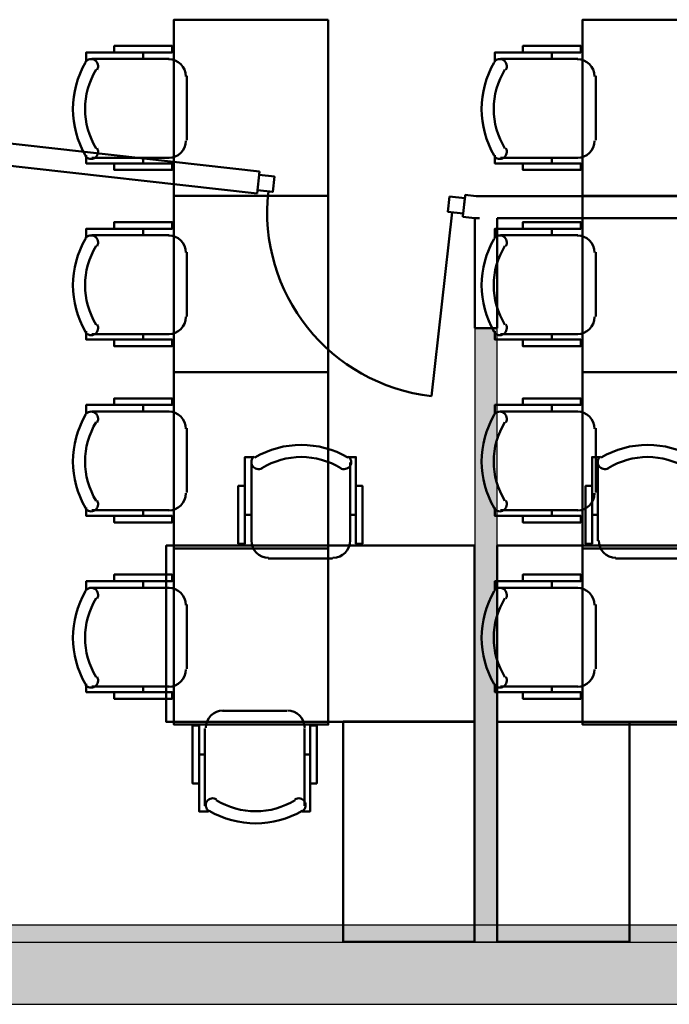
# Model space of a CAD drawing. Header units: metres. Extents: x -1 to 482, y -6 to 64.
# Tile 4 of 33: x 401.3 to 404.25, y 12.84 to 17.31. Entities that reach past the tile are written whole.
import ezdxf

# ---------------------------------------------------------------- set-up
doc = ezdxf.new("R2010")
doc.units = ezdxf.units.M
doc.linetypes.add('CONTINUA', pattern=[0])
for name, color, linetype, lineweight in [('3D P1 MURS EXISTENTS', 7, 'CONTINUA', 25), ('3D P1 MURS NOUS', 7, 'CONTINUA', 25), ('3D PB MURS', 7, 'CONTINUA', 25), ('P1 MOBLES', 7, 'CONTINUA', 25), ('PB MOBLES', 7, 'CONTINUA', 25)]:
    doc.layers.add(name, color=color, linetype=linetype, lineweight=lineweight)

# ---------------------------------------------------------------- blocks, each defined once
blk = doc.blocks.new('OBJETO_COMPLEJO_10')
at = {"layer": 'PB MOBLES', "color": 202, "linetype": 'CONTINUA', "lineweight": 50, "transparency": 33554687}
for p, q in [((403.4857, 17.1317), (403.837, 17.1317)), ((403.7185, 17.1613), (403.7185, 17.1317)), ((403.9174, 17.0555), (403.9174, 16.7634)), ((403.837, 16.683), (403.4857, 16.683)), ((403.7185, 16.6576), (403.7185, 16.683))]:
    blk.add_line(p, q, dxfattribs=at)
blk.add_lwpolyline([(404.5582, 17.31), (404.5582, 16.51), (403.8582, 16.51), (403.8582, 17.31), (404.5582, 17.31)], close=True, dxfattribs=at)
for points in [[(403.5873, 17.1613), (403.5873, 17.191), (403.8497, 17.191), (403.8497, 17.1613), (403.4603, 17.1613), (403.4603, 17.119)], [(403.509, 17.0822), (403.5119, 17.0879), (403.5135, 17.0938), (403.514, 17.0999), (403.5133, 17.1059), (403.5115, 17.1117), (403.5086, 17.1171), (403.5046, 17.1218), (403.4996, 17.1259), (403.494, 17.1288), (403.488, 17.1305), (403.4819, 17.1311), (403.4759, 17.1304), (403.4701, 17.1287), (403.4647, 17.1258), (403.4599, 17.1219), (403.4559, 17.117)], [(403.9119, 17.0527), (403.9103, 17.0685), (403.9058, 17.0832), (403.8985, 17.0965), (403.889, 17.1081), (403.8774, 17.1177), (403.8641, 17.1249), (403.8494, 17.1295), (403.8336, 17.1311)], [(403.8336, 16.6823), (403.8494, 16.6839), (403.8641, 16.6885), (403.8774, 16.6957), (403.889, 16.7053), (403.8985, 16.7169), (403.9058, 16.7302), (403.9103, 16.7449), (403.9119, 16.7606)], [(403.4559, 16.6922), (403.4599, 16.6872), (403.4647, 16.6833), (403.4701, 16.6805), (403.4759, 16.6787), (403.4819, 16.6781), (403.488, 16.6786), (403.494, 16.6803), (403.4996, 16.6833), (403.5046, 16.6873), (403.5086, 16.6921), (403.5115, 16.6974), (403.5133, 16.7032), (403.514, 16.7092), (403.5135, 16.7153), (403.5119, 16.7213), (403.509, 16.727)], [(403.5873, 16.6576), (403.5873, 16.6279), (403.8497, 16.6279), (403.8497, 16.6576), (403.4603, 16.6576), (403.4603, 16.6957)]]:
    blk.add_lwpolyline(points, dxfattribs=at)
for centre, radius, start, end in [((403.8164, 16.9047), 0.4167, 149.5738, 210.4458), ((403.7952, 16.9047), 0.3405, 148.2581, 211.7649)]:
    blk.add_arc(centre, radius, start, end, dxfattribs=at)
blk = doc.blocks.new('OBJETO_COMPLEJO_11')
at = {"layer": 'PB MOBLES', "color": 202, "linetype": 'CONTINUA', "lineweight": 50, "transparency": 33554687}
for p, q in [((403.7185, 16.3613), (403.7185, 16.3317)), ((403.4857, 16.3317), (403.837, 16.3317)), ((403.9174, 16.2555), (403.9174, 15.9634)), ((403.837, 15.883), (403.4857, 15.883)), ((403.7185, 15.8576), (403.7185, 15.883))]:
    blk.add_line(p, q, dxfattribs=at)
blk.add_lwpolyline([(404.5582, 16.51), (404.5582, 15.71), (403.8582, 15.71), (403.8582, 16.51), (404.5582, 16.51)], close=True, dxfattribs=at)
for points in [[(403.5873, 16.3613), (403.5873, 16.391), (403.8497, 16.391), (403.8497, 16.3613), (403.4603, 16.3613), (403.4603, 16.319)], [(403.509, 16.2822), (403.5119, 16.2879), (403.5135, 16.2938), (403.514, 16.2999), (403.5133, 16.3059), (403.5115, 16.3117), (403.5086, 16.3171), (403.5046, 16.3218), (403.4996, 16.3259), (403.494, 16.3288), (403.488, 16.3305), (403.4819, 16.3311), (403.4759, 16.3304), (403.4701, 16.3287), (403.4647, 16.3258), (403.4599, 16.3219), (403.4559, 16.317)], [(403.9119, 16.2527), (403.9103, 16.2685), (403.9058, 16.2832), (403.8985, 16.2965), (403.889, 16.3081), (403.8774, 16.3177), (403.8641, 16.3249), (403.8494, 16.3295), (403.8336, 16.3311)], [(403.8336, 15.8823), (403.8494, 15.8839), (403.8641, 15.8885), (403.8774, 15.8957), (403.889, 15.9053), (403.8985, 15.9169), (403.9058, 15.9302), (403.9103, 15.9449), (403.9119, 15.9606)], [(403.4559, 15.8922), (403.4599, 15.8872), (403.4647, 15.8833), (403.4701, 15.8805), (403.4759, 15.8787), (403.4819, 15.8781), (403.488, 15.8786), (403.494, 15.8803), (403.4996, 15.8833), (403.5046, 15.8873), (403.5086, 15.8921), (403.5115, 15.8974), (403.5133, 15.9032), (403.514, 15.9092), (403.5135, 15.9153), (403.5119, 15.9213), (403.509, 15.927)], [(403.5873, 15.8576), (403.5873, 15.8279), (403.8497, 15.8279), (403.8497, 15.8576), (403.4603, 15.8576), (403.4603, 15.8957)]]:
    blk.add_lwpolyline(points, dxfattribs=at)
for centre, radius, start, end in [((403.8164, 16.1047), 0.4167, 149.5738, 210.4458), ((403.7952, 16.1047), 0.3405, 148.2581, 211.7649)]:
    blk.add_arc(centre, radius, start, end, dxfattribs=at)
blk = doc.blocks.new('OBJETO_COMPLEJO_12')
at = {"layer": 'PB MOBLES', "color": 202, "linetype": 'CONTINUA', "lineweight": 50, "transparency": 33554687}
for p, q in [((403.7185, 15.5613), (403.7185, 15.5317)), ((403.4857, 15.5317), (403.837, 15.5317)), ((403.9174, 15.4555), (403.9174, 15.1634)), ((403.837, 15.083), (403.4857, 15.083)), ((403.7185, 15.0576), (403.7185, 15.083))]:
    blk.add_line(p, q, dxfattribs=at)
blk.add_lwpolyline([(404.5582, 15.71), (404.5582, 14.91), (403.8582, 14.91), (403.8582, 15.71), (404.5582, 15.71)], close=True, dxfattribs=at)
for points in [[(403.5873, 15.5613), (403.5873, 15.591), (403.8497, 15.591), (403.8497, 15.5613), (403.4603, 15.5613), (403.4603, 15.519)], [(403.509, 15.4822), (403.5119, 15.4879), (403.5135, 15.4938), (403.514, 15.4999), (403.5133, 15.5059), (403.5115, 15.5117), (403.5086, 15.5171), (403.5046, 15.5218), (403.4996, 15.5259), (403.494, 15.5288), (403.488, 15.5305), (403.4819, 15.5311), (403.4759, 15.5304), (403.4701, 15.5287), (403.4647, 15.5258), (403.4599, 15.5219), (403.4559, 15.517)], [(403.9119, 15.4527), (403.9103, 15.4685), (403.9058, 15.4832), (403.8985, 15.4965), (403.889, 15.5081), (403.8774, 15.5177), (403.8641, 15.5249), (403.8494, 15.5295), (403.8336, 15.5311)], [(403.8336, 15.0823), (403.8494, 15.0839), (403.8641, 15.0885), (403.8774, 15.0957), (403.889, 15.1053), (403.8985, 15.1169), (403.9058, 15.1302), (403.9103, 15.1449), (403.9119, 15.1606)], [(403.4559, 15.0922), (403.4599, 15.0872), (403.4647, 15.0833), (403.4701, 15.0805), (403.4759, 15.0787), (403.4819, 15.0781), (403.488, 15.0786), (403.494, 15.0803), (403.4996, 15.0833), (403.5046, 15.0873), (403.5086, 15.0921), (403.5115, 15.0974), (403.5133, 15.1032), (403.514, 15.1092), (403.5135, 15.1153), (403.5119, 15.1213), (403.509, 15.127)], [(403.5873, 15.0576), (403.5873, 15.0279), (403.8497, 15.0279), (403.8497, 15.0576), (403.4603, 15.0576), (403.4603, 15.0957)]]:
    blk.add_lwpolyline(points, dxfattribs=at)
for centre, radius, start, end in [((403.8164, 15.3047), 0.4167, 149.5738, 210.4458), ((403.7952, 15.3047), 0.3405, 148.2581, 211.7649)]:
    blk.add_arc(centre, radius, start, end, dxfattribs=at)
blk = doc.blocks.new('OBJETO_COMPLEJO_13')
at = {"layer": 'PB MOBLES', "color": 202, "linetype": 'CONTINUA', "lineweight": 50, "transparency": 33554687}
for p, q in [((403.7185, 14.7613), (403.7185, 14.7317)), ((403.4857, 14.7317), (403.837, 14.7317)), ((403.9174, 14.6555), (403.9174, 14.3634)), ((403.837, 14.283), (403.4857, 14.283)), ((403.7185, 14.2576), (403.7185, 14.283))]:
    blk.add_line(p, q, dxfattribs=at)
blk.add_lwpolyline([(404.5582, 14.91), (404.5582, 14.11), (403.8582, 14.11), (403.8582, 14.91), (404.5582, 14.91)], close=True, dxfattribs=at)
for points in [[(403.5873, 14.7613), (403.5873, 14.791), (403.8497, 14.791), (403.8497, 14.7613), (403.4603, 14.7613), (403.4603, 14.719)], [(403.509, 14.6822), (403.5119, 14.6879), (403.5135, 14.6938), (403.514, 14.6999), (403.5133, 14.7059), (403.5115, 14.7117), (403.5086, 14.7171), (403.5046, 14.7218), (403.4996, 14.7259), (403.494, 14.7288), (403.488, 14.7305), (403.4819, 14.7311), (403.4759, 14.7304), (403.4701, 14.7287), (403.4647, 14.7258), (403.4599, 14.7219), (403.4559, 14.717)], [(403.9119, 14.6527), (403.9103, 14.6685), (403.9058, 14.6832), (403.8985, 14.6965), (403.889, 14.7081), (403.8774, 14.7177), (403.8641, 14.7249), (403.8494, 14.7295), (403.8336, 14.7311)], [(403.8336, 14.2823), (403.8494, 14.2839), (403.8641, 14.2885), (403.8774, 14.2957), (403.889, 14.3053), (403.8985, 14.3169), (403.9058, 14.3302), (403.9103, 14.3449), (403.9119, 14.3606)], [(403.4559, 14.2922), (403.4599, 14.2872), (403.4647, 14.2833), (403.4701, 14.2805), (403.4759, 14.2787), (403.4819, 14.2781), (403.488, 14.2786), (403.494, 14.2803), (403.4996, 14.2833), (403.5046, 14.2873), (403.5086, 14.2921), (403.5115, 14.2974), (403.5133, 14.3032), (403.514, 14.3092), (403.5135, 14.3153), (403.5119, 14.3213), (403.509, 14.327)], [(403.5873, 14.2576), (403.5873, 14.2279), (403.8497, 14.2279), (403.8497, 14.2576), (403.4603, 14.2576), (403.4603, 14.2957)]]:
    blk.add_lwpolyline(points, dxfattribs=at)
for centre, radius, start, end in [((403.8164, 14.5047), 0.4167, 149.5738, 210.4458), ((403.7952, 14.5047), 0.3405, 148.2581, 211.7649)]:
    blk.add_arc(centre, radius, start, end, dxfattribs=at)
blk = doc.blocks.new('OBJETO_COMPLEJO_14')
at = {"layer": 'PB MOBLES', "color": 202, "linetype": 'CONTINUA', "lineweight": 50, "transparency": 33554687}
for p, q in [((401.6307, 17.1317), (401.982, 17.1317)), ((401.8635, 17.1613), (401.8635, 17.1317)), ((402.0624, 17.0555), (402.0624, 16.7634)), ((401.982, 16.683), (401.6307, 16.683)), ((401.8635, 16.6576), (401.8635, 16.683))]:
    blk.add_line(p, q, dxfattribs=at)
blk.add_lwpolyline([(402.7032, 17.31), (402.7032, 16.51), (402.0032, 16.51), (402.0032, 17.31), (402.7032, 17.31)], close=True, dxfattribs=at)
for points in [[(401.7323, 17.1613), (401.7323, 17.191), (401.9947, 17.191), (401.9947, 17.1613), (401.6053, 17.1613), (401.6053, 17.119)], [(401.654, 17.0822), (401.6569, 17.0879), (401.6585, 17.0938), (401.659, 17.0999), (401.6583, 17.1059), (401.6565, 17.1117), (401.6536, 17.1171), (401.6496, 17.1218), (401.6446, 17.1259), (401.639, 17.1288), (401.633, 17.1305), (401.6269, 17.1311), (401.6209, 17.1304), (401.6151, 17.1287), (401.6097, 17.1258), (401.6049, 17.1219), (401.6009, 17.117)], [(402.0569, 17.0527), (402.0553, 17.0685), (402.0508, 17.0832), (402.0435, 17.0965), (402.034, 17.1081), (402.0224, 17.1177), (402.0091, 17.1249), (401.9944, 17.1295), (401.9786, 17.1311)], [(401.9786, 16.6823), (401.9944, 16.6839), (402.0091, 16.6885), (402.0224, 16.6957), (402.034, 16.7053), (402.0435, 16.7169), (402.0508, 16.7302), (402.0553, 16.7449), (402.0569, 16.7606)], [(401.6009, 16.6922), (401.6049, 16.6872), (401.6097, 16.6833), (401.6151, 16.6805), (401.6209, 16.6787), (401.6269, 16.6781), (401.633, 16.6786), (401.639, 16.6803), (401.6446, 16.6833), (401.6496, 16.6873), (401.6536, 16.6921), (401.6565, 16.6974), (401.6583, 16.7032), (401.659, 16.7092), (401.6585, 16.7153), (401.6569, 16.7213), (401.654, 16.727)], [(401.7323, 16.6576), (401.7323, 16.6279), (401.9947, 16.6279), (401.9947, 16.6576), (401.6053, 16.6576), (401.6053, 16.6957)]]:
    blk.add_lwpolyline(points, dxfattribs=at)
for centre, radius, start, end in [((401.9614, 16.9047), 0.4167, 149.5738, 210.4458), ((401.9402, 16.9047), 0.3405, 148.2581, 211.7649)]:
    blk.add_arc(centre, radius, start, end, dxfattribs=at)
blk = doc.blocks.new('OBJETO_COMPLEJO_15')
at = {"layer": 'PB MOBLES', "color": 202, "linetype": 'CONTINUA', "lineweight": 50, "transparency": 33554687}
for p, q in [((401.8635, 16.3613), (401.8635, 16.3317)), ((401.6307, 16.3317), (401.982, 16.3317)), ((402.0624, 16.2555), (402.0624, 15.9634)), ((401.982, 15.883), (401.6307, 15.883)), ((401.8635, 15.8576), (401.8635, 15.883))]:
    blk.add_line(p, q, dxfattribs=at)
blk.add_lwpolyline([(402.7032, 16.51), (402.7032, 15.71), (402.0032, 15.71), (402.0032, 16.51), (402.7032, 16.51)], close=True, dxfattribs=at)
for points in [[(401.7323, 16.3613), (401.7323, 16.391), (401.9947, 16.391), (401.9947, 16.3613), (401.6053, 16.3613), (401.6053, 16.319)], [(401.654, 16.2822), (401.6569, 16.2879), (401.6585, 16.2938), (401.659, 16.2999), (401.6583, 16.3059), (401.6565, 16.3117), (401.6536, 16.3171), (401.6496, 16.3218), (401.6446, 16.3259), (401.639, 16.3288), (401.633, 16.3305), (401.6269, 16.3311), (401.6209, 16.3304), (401.6151, 16.3287), (401.6097, 16.3258), (401.6049, 16.3219), (401.6009, 16.317)], [(402.0569, 16.2527), (402.0553, 16.2685), (402.0508, 16.2832), (402.0435, 16.2965), (402.034, 16.3081), (402.0224, 16.3177), (402.0091, 16.3249), (401.9944, 16.3295), (401.9786, 16.3311)], [(401.9786, 15.8823), (401.9944, 15.8839), (402.0091, 15.8885), (402.0224, 15.8957), (402.034, 15.9053), (402.0435, 15.9169), (402.0508, 15.9302), (402.0553, 15.9449), (402.0569, 15.9606)], [(401.6009, 15.8922), (401.6049, 15.8872), (401.6097, 15.8833), (401.6151, 15.8805), (401.6209, 15.8787), (401.6269, 15.8781), (401.633, 15.8786), (401.639, 15.8803), (401.6446, 15.8833), (401.6496, 15.8873), (401.6536, 15.8921), (401.6565, 15.8974), (401.6583, 15.9032), (401.659, 15.9092), (401.6585, 15.9153), (401.6569, 15.9213), (401.654, 15.927)], [(401.7323, 15.8576), (401.7323, 15.8279), (401.9947, 15.8279), (401.9947, 15.8576), (401.6053, 15.8576), (401.6053, 15.8957)]]:
    blk.add_lwpolyline(points, dxfattribs=at)
for centre, radius, start, end in [((401.9614, 16.1047), 0.4167, 149.5738, 210.4458), ((401.9402, 16.1047), 0.3405, 148.2581, 211.7649)]:
    blk.add_arc(centre, radius, start, end, dxfattribs=at)
blk = doc.blocks.new('OBJETO_COMPLEJO_16')
at = {"layer": 'PB MOBLES', "color": 202, "linetype": 'CONTINUA', "lineweight": 50, "transparency": 33554687}
for p, q in [((401.8635, 15.5613), (401.8635, 15.5317)), ((401.6307, 15.5317), (401.982, 15.5317)), ((402.0624, 15.4555), (402.0624, 15.1634)), ((401.982, 15.083), (401.6307, 15.083)), ((401.8635, 15.0576), (401.8635, 15.083))]:
    blk.add_line(p, q, dxfattribs=at)
blk.add_lwpolyline([(402.7032, 15.71), (402.7032, 14.91), (402.0032, 14.91), (402.0032, 15.71), (402.7032, 15.71)], close=True, dxfattribs=at)
for points in [[(401.7323, 15.5613), (401.7323, 15.591), (401.9947, 15.591), (401.9947, 15.5613), (401.6053, 15.5613), (401.6053, 15.519)], [(401.654, 15.4822), (401.6569, 15.4879), (401.6585, 15.4938), (401.659, 15.4999), (401.6583, 15.5059), (401.6565, 15.5117), (401.6536, 15.5171), (401.6496, 15.5218), (401.6446, 15.5259), (401.639, 15.5288), (401.633, 15.5305), (401.6269, 15.5311), (401.6209, 15.5304), (401.6151, 15.5287), (401.6097, 15.5258), (401.6049, 15.5219), (401.6009, 15.517)], [(402.0569, 15.4527), (402.0553, 15.4685), (402.0508, 15.4832), (402.0435, 15.4965), (402.034, 15.5081), (402.0224, 15.5177), (402.0091, 15.5249), (401.9944, 15.5295), (401.9786, 15.5311)], [(401.9786, 15.0823), (401.9944, 15.0839), (402.0091, 15.0885), (402.0224, 15.0957), (402.034, 15.1053), (402.0435, 15.1169), (402.0508, 15.1302), (402.0553, 15.1449), (402.0569, 15.1606)], [(401.6009, 15.0922), (401.6049, 15.0872), (401.6097, 15.0833), (401.6151, 15.0805), (401.6209, 15.0787), (401.6269, 15.0781), (401.633, 15.0786), (401.639, 15.0803), (401.6446, 15.0833), (401.6496, 15.0873), (401.6536, 15.0921), (401.6565, 15.0974), (401.6583, 15.1032), (401.659, 15.1092), (401.6585, 15.1153), (401.6569, 15.1213), (401.654, 15.127)], [(401.7323, 15.0576), (401.7323, 15.0279), (401.9947, 15.0279), (401.9947, 15.0576), (401.6053, 15.0576), (401.6053, 15.0957)]]:
    blk.add_lwpolyline(points, dxfattribs=at)
for centre, radius, start, end in [((401.9614, 15.3047), 0.4167, 149.5738, 210.4458), ((401.9402, 15.3047), 0.3405, 148.2581, 211.7649)]:
    blk.add_arc(centre, radius, start, end, dxfattribs=at)
blk = doc.blocks.new('OBJETO_COMPLEJO_17')
at = {"layer": 'PB MOBLES', "color": 202, "linetype": 'CONTINUA', "lineweight": 50, "transparency": 33554687}
for p, q in [((401.8635, 14.7613), (401.8635, 14.7317)), ((401.6307, 14.7317), (401.982, 14.7317)), ((402.0624, 14.6555), (402.0624, 14.3634)), ((401.982, 14.283), (401.6307, 14.283)), ((401.8635, 14.2576), (401.8635, 14.283))]:
    blk.add_line(p, q, dxfattribs=at)
blk.add_lwpolyline([(402.7032, 14.91), (402.7032, 14.11), (402.0032, 14.11), (402.0032, 14.91), (402.7032, 14.91)], close=True, dxfattribs=at)
for points in [[(401.7323, 14.7613), (401.7323, 14.791), (401.9947, 14.791), (401.9947, 14.7613), (401.6053, 14.7613), (401.6053, 14.719)], [(401.654, 14.6822), (401.6569, 14.6879), (401.6585, 14.6938), (401.659, 14.6999), (401.6583, 14.7059), (401.6565, 14.7117), (401.6536, 14.7171), (401.6496, 14.7218), (401.6446, 14.7259), (401.639, 14.7288), (401.633, 14.7305), (401.6269, 14.7311), (401.6209, 14.7304), (401.6151, 14.7287), (401.6097, 14.7258), (401.6049, 14.7219), (401.6009, 14.717)], [(402.0569, 14.6527), (402.0553, 14.6685), (402.0508, 14.6832), (402.0435, 14.6965), (402.034, 14.7081), (402.0224, 14.7177), (402.0091, 14.7249), (401.9944, 14.7295), (401.9786, 14.7311)], [(401.9786, 14.2823), (401.9944, 14.2839), (402.0091, 14.2885), (402.0224, 14.2957), (402.034, 14.3053), (402.0435, 14.3169), (402.0508, 14.3302), (402.0553, 14.3449), (402.0569, 14.3606)], [(401.6009, 14.2922), (401.6049, 14.2872), (401.6097, 14.2833), (401.6151, 14.2805), (401.6209, 14.2787), (401.6269, 14.2781), (401.633, 14.2786), (401.639, 14.2803), (401.6446, 14.2833), (401.6496, 14.2873), (401.6536, 14.2921), (401.6565, 14.2974), (401.6583, 14.3032), (401.659, 14.3092), (401.6585, 14.3153), (401.6569, 14.3213), (401.654, 14.327)], [(401.7323, 14.2576), (401.7323, 14.2279), (401.9947, 14.2279), (401.9947, 14.2576), (401.6053, 14.2576), (401.6053, 14.2957)]]:
    blk.add_lwpolyline(points, dxfattribs=at)
for centre, radius, start, end in [((401.9614, 14.5047), 0.4167, 149.5738, 210.4458), ((401.9402, 14.5047), 0.3405, 148.2581, 211.7649)]:
    blk.add_arc(centre, radius, start, end, dxfattribs=at)

msp = doc.modelspace()

# ---------------------------------------------------------------- hatches: boundary and pattern name
at = {"layer": '3D P1 MURS EXISTENTS', "linetype": 'CONTINUA', "lineweight": 18, "true_color": 0xa0a0a0, "transparency": 33554687}
msp.add_hatch(color=253, dxfattribs=at).paths.add_polyline_path([(398.2417, 12.8406), (423.6575, 12.8406), (423.7155, 13.1206), (398.2972, 13.1206)])
at = {"layer": '3D P1 MURS NOUS', "linetype": 'CONTINUA', "lineweight": 18, "true_color": 0x006e00, "transparency": 33554687}
msp.add_hatch(color=96, dxfattribs=at).paths.add_polyline_path([(403.3696, 15.9095), (403.3696, 13.1237), (403.4696, 13.1237), (403.4696, 15.9095)])
at = {"layer": '3D PB MURS', "linetype": 'CONTINUA', "lineweight": 18, "true_color": 0xa0a0a0, "transparency": 33554687}
msp.add_hatch(color=253, dxfattribs=at).paths.add_polyline_path([(400.7564, 12.8406), (423.6575, 12.8406), (423.7321, 13.2006), (400.7564, 13.2006)])

# ---------------------------------------------------------------- linework, layer by layer
at = {"layer": '3D P1 MURS EXISTENTS', "color": 7, "linetype": 'CONTINUA', "lineweight": 25, "transparency": 33554687}
for p, q in [((423.7155, 13.1206), (398.2972, 13.1206)), ((398.2417, 12.8406), (423.6575, 12.8406))]:
    msp.add_line(p, q, dxfattribs=at)
at = {"layer": '3D P1 MURS NOUS', "color": 4, "linetype": 'CONTINUA', "lineweight": 50, "transparency": 33554687}
for p, q in [((402.3914, 16.6203), (400.9157, 16.7865)), ((401.036, 16.6723), (402.3802, 16.5209)), ((402.3914, 16.6203), (402.3802, 16.5209)), ((403.3146, 16.4179), (403.3249, 16.5095)), ((403.3249, 16.5095), (403.3255, 16.5151)), ((403.3752, 16.5095), (403.3255, 16.5151)), ((404.7972, 16.5095), (403.3752, 16.5095)), ((403.2663, 16.4362), (403.1723, 15.6015)), ((403.3143, 16.4157), (403.3146, 16.4179)), ((403.3143, 16.4157), (403.3696, 16.4095)), ((403.3696, 16.4095), (403.3878, 16.4095)), ((403.3696, 16.4095), (403.3696, 15.9095)), ((403.3898, 16.4092), (403.3696, 16.4095)), ((403.3878, 16.4095), (403.3898, 16.4092)), ((403.4696, 16.4095), (404.7972, 16.4095)), ((403.4696, 15.9095), (403.4696, 16.4095)), ((403.3696, 15.9095), (403.4696, 15.9095))]:
    msp.add_line(p, q, dxfattribs=at)
at = {"layer": '3D P1 MURS NOUS', "color": 7, "linetype": 'CONTINUA', "lineweight": 25, "transparency": 33554687}
for p, q in [((403.3696, 15.9095), (403.3696, 13.1237)), ((403.4696, 15.9095), (403.3696, 15.9095)), ((403.4696, 13.1237), (403.4696, 15.9095)), ((403.3696, 13.1237), (403.4696, 13.1237))]:
    msp.add_line(p, q, dxfattribs=at)
at = {"layer": '3D P1 MURS NOUS', "color": 4, "linetype": 'CONTINUA', "lineweight": 50, "transparency": 33554687}
for points in [[(402.3897, 16.6054), (402.4593, 16.5975), (402.4514, 16.528), (402.3819, 16.5358), (402.3897, 16.6054)], [(403.2543, 16.508), (403.3238, 16.5002), (403.316, 16.4306), (403.2464, 16.4384), (403.2543, 16.508)]]:
    msp.add_lwpolyline(points, close=True, dxfattribs=at)
msp.add_arc((403.2663, 16.4362), 0.84, 173.573, 263.573, dxfattribs=at)
at = {"layer": '3D PB MURS', "color": 7, "linetype": 'CONTINUA', "lineweight": 25, "transparency": 33554687}
for p, q in [((406.0913, 13.2006), (400.9274, 13.2006)), ((400.9274, 12.8406), (423.6575, 12.8406))]:
    msp.add_line(p, q, dxfattribs=at)
at = {"layer": 'P1 MOBLES', "color": 202, "linetype": 'CONTINUA', "lineweight": 50, "transparency": 33554687}
for p, q in [((402.3546, 14.944), (402.3546, 15.2995)), ((402.8034, 15.2995), (402.8034, 14.944)), ((403.9267, 14.944), (403.9267, 15.2995)), ((402.325, 15.0625), (402.3546, 15.0625)), ((402.8288, 15.0625), (402.8034, 15.0625)), ((403.9013, 15.0625), (403.9267, 15.0625)), ((402.7229, 14.8635), (402.4308, 14.8635)), ((404.2993, 14.8635), (404.0072, 14.8635)), ((402.5155, 14.1735), (402.2234, 14.1735)), ((402.143, 14.0931), (402.143, 13.7417)), ((402.5959, 13.7417), (402.5959, 14.0931)), ((402.1176, 13.9746), (402.143, 13.9746)), ((402.6213, 13.9746), (402.5959, 13.9746))]:
    msp.add_line(p, q, dxfattribs=at)
for points in [[(402.325, 15.1937), (402.2954, 15.1937), (402.2954, 14.9313), (402.325, 14.9313), (402.325, 15.3249), (402.3673, 15.3249)], [(402.3687, 15.328), (402.3638, 15.324), (402.3599, 15.3192), (402.357, 15.3138), (402.3553, 15.308), (402.3546, 15.3019), (402.3552, 15.2959), (402.3569, 15.2899), (402.3598, 15.2843), (402.3639, 15.2793), (402.3686, 15.2753), (402.374, 15.2724), (402.3798, 15.2706), (402.3858, 15.2699), (402.3919, 15.2704), (402.3978, 15.272), (402.4035, 15.2749)], [(402.7587, 15.2749), (402.7644, 15.272), (402.7704, 15.2704), (402.7765, 15.2699), (402.7825, 15.2706), (402.7882, 15.2724), (402.7936, 15.2753), (402.7984, 15.2793), (402.8024, 15.2843), (402.8054, 15.2899), (402.8071, 15.2959), (402.8076, 15.3019), (402.807, 15.308), (402.8052, 15.3138), (402.8024, 15.3192), (402.7984, 15.324), (402.7935, 15.328)], [(402.8288, 15.1937), (402.8584, 15.1937), (402.8584, 14.9313), (402.8288, 14.9313), (402.8288, 15.3249), (402.7907, 15.3249)], [(403.9013, 15.1937), (403.8717, 15.1937), (403.8717, 14.9313), (403.9013, 14.9313), (403.9013, 15.3249), (403.9394, 15.3249)], [(403.9408, 15.328), (403.9359, 15.324), (403.932, 15.3192), (403.9291, 15.3138), (403.9274, 15.308), (403.9267, 15.3019), (403.9273, 15.2959), (403.929, 15.2899), (403.9319, 15.2843), (403.936, 15.2793), (403.9407, 15.2753), (403.9461, 15.2724), (403.9519, 15.2706), (403.9579, 15.2699), (403.964, 15.2704), (403.9699, 15.272), (403.9756, 15.2749)], [(402.3546, 14.9461), (402.3562, 14.9303), (402.3608, 14.9156), (402.368, 14.9023), (402.3776, 14.8907), (402.3892, 14.8811), (402.4025, 14.8739), (402.4172, 14.8693), (402.433, 14.8678)], [(402.725, 14.8678), (402.7408, 14.8693), (402.7555, 14.8739), (402.7688, 14.8811), (402.7804, 14.8907), (402.79, 14.9023), (402.7972, 14.9156), (402.8018, 14.9303), (402.8034, 14.9461)], [(403.931, 14.9461), (403.9326, 14.9303), (403.9371, 14.9156), (403.9444, 14.9023), (403.9539, 14.8907), (403.9655, 14.8811), (403.9788, 14.8739), (403.9935, 14.8693), (404.0093, 14.8678)], [(402.2261, 14.1739), (402.2103, 14.1723), (402.1956, 14.1677), (402.1823, 14.1605), (402.1707, 14.151), (402.1611, 14.1394), (402.1539, 14.1261), (402.1494, 14.1114), (402.1478, 14.0956)], [(402.5965, 14.0956), (402.5949, 14.1114), (402.5903, 14.1261), (402.5831, 14.1394), (402.5736, 14.151), (402.562, 14.1605), (402.5487, 14.1677), (402.534, 14.1723), (402.5182, 14.1739)], [(402.1176, 13.8433), (402.088, 13.8433), (402.088, 14.1058), (402.1176, 14.1058), (402.1176, 13.7163), (402.1599, 13.7163)], [(402.6213, 13.8433), (402.651, 13.8433), (402.651, 14.1058), (402.6213, 14.1058), (402.6213, 13.7163), (402.5832, 13.7163)], [(402.1967, 13.7709), (402.191, 13.7738), (402.185, 13.7755), (402.1789, 13.776), (402.1729, 13.7753), (402.1671, 13.7734), (402.1618, 13.7705), (402.157, 13.7666), (402.153, 13.7616), (402.15, 13.756), (402.1483, 13.75), (402.1478, 13.7439), (402.1484, 13.7379), (402.1502, 13.7321), (402.153, 13.7267), (402.1569, 13.7219), (402.1618, 13.7178)], [(402.5867, 13.7178), (402.5916, 13.7219), (402.5955, 13.7267), (402.5983, 13.7321), (402.6001, 13.7379), (402.6007, 13.7439), (402.6002, 13.75), (402.5985, 13.756), (402.5955, 13.7616), (402.5915, 13.7666), (402.5867, 13.7705), (402.5814, 13.7734), (402.5756, 13.7753), (402.5696, 13.776), (402.5635, 13.7755), (402.5575, 13.7738), (402.5518, 13.7709)]]:
    msp.add_lwpolyline(points, dxfattribs=at)
for points in [[(403.368, 14.1227), (401.968, 14.1227), (401.968, 14.9228), (403.368, 14.9228), (403.368, 14.1227)], [(403.4696, 14.1227), (404.8697, 14.1227), (404.8697, 14.9228), (403.4696, 14.9228), (403.4696, 14.1227)], [(402.7711, 13.1247), (403.368, 13.1247), (403.368, 14.1237), (402.7711, 14.1237), (402.7711, 13.1247)], [(404.0707, 13.1237), (403.4696, 13.1237), (403.4696, 14.1227), (404.0707, 14.1227), (404.0707, 13.1237)]]:
    msp.add_lwpolyline(points, close=True, dxfattribs=at)
for centre, radius, start, end in [((402.5812, 14.9633), 0.4167, 59.5738, 120.4459), ((404.1533, 14.9633), 0.4167, 59.5738, 120.4459), ((402.5812, 14.9845), 0.3405, 58.258, 121.7655), ((404.1533, 14.9845), 0.3405, 58.2581, 121.7654), ((402.3742, 14.0572), 0.3405, 238.2582, 301.765), ((402.3742, 14.0784), 0.4167, 239.5737, 300.4455)]:
    msp.add_arc(centre, radius, start, end, dxfattribs=at)

# ---------------------------------------------------------------- block references
at = {"layer": 'PB MOBLES', "color": 202, "linetype": 'CONTINUA', "lineweight": 50, "transparency": 33554687}
for name in ['OBJETO_COMPLEJO_14', 'OBJETO_COMPLEJO_10', 'OBJETO_COMPLEJO_15', 'OBJETO_COMPLEJO_11', 'OBJETO_COMPLEJO_16', 'OBJETO_COMPLEJO_12', 'OBJETO_COMPLEJO_17', 'OBJETO_COMPLEJO_13']:
    msp.add_blockref(name, (0, 0), dxfattribs=at)

doc.saveas('drawing.dxf')
